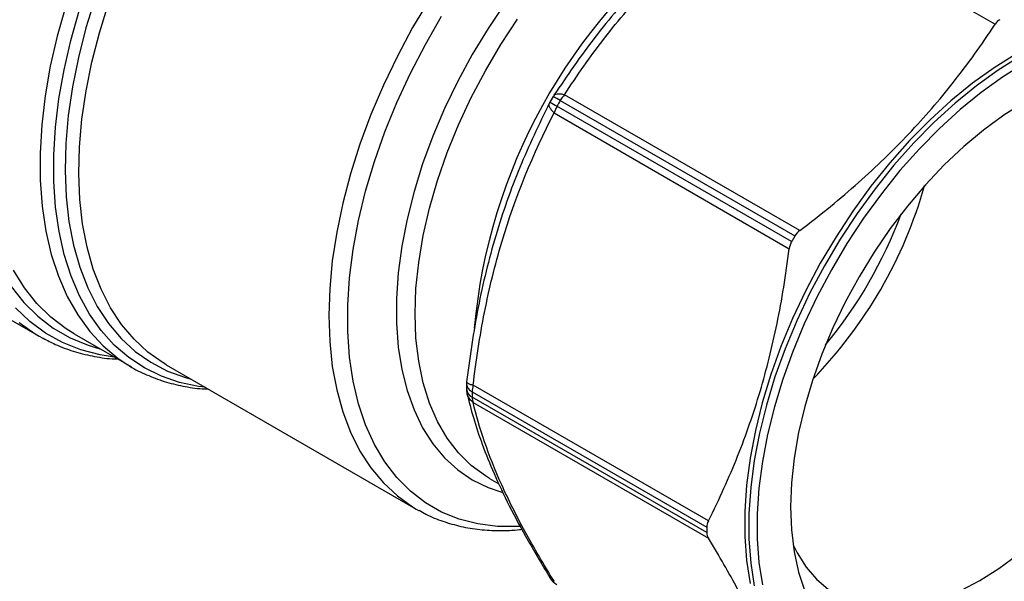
# Model space of a CAD drawing. Header units: inches. Extents: x 0.5 to 21.5, y 0.5 to 16.5.
# Tile 15 of 18: x 18.2 to 20.2, y 12.3 to 13.4. Entities that reach past the tile are written whole.
import ezdxf

# ---------------------------------------------------------------- set-up
doc = ezdxf.new("R2010")
doc.units = ezdxf.units.IN
doc.header["$LTSCALE"] = 2
doc.header["$MEASUREMENT"] = 0

msp = doc.modelspace()

# ---------------------------------------------------------------- linework, layer by layer
for p, q in [((19.681, 13.7048), (20.1576, 13.4297)), ((19.2617, 13.2831), (19.2552, 13.2719)), ((19.2629, 13.2844), (19.2636, 13.2854)), ((19.2761, 13.2749), (19.7516, 13.0004)), ((19.7616, 13.0117), (19.285, 13.2868)), ((19.2542, 13.2691), (19.2547, 13.2703)), ((19.745, 12.989), (19.2695, 13.2635)), ((19.2637, 13.2499), (19.7403, 12.9747)), ((18.1482, 12.8387), (18.2202, 12.7972)), ((18.2202, 12.7972), (18.2273, 12.7932)), ((18.2907, 12.8019), (18.4069, 12.7349)), ((18.3995, 12.7392), (18.4069, 12.7349)), ((18.4775, 12.7396), (18.4717, 12.743)), ((18.4775, 12.7396), (18.9844, 12.4469)), ((19.086, 12.7008), (19.086, 12.69)), ((19.5763, 12.4228), (19.0997, 12.698)), ((19.0975, 12.6847), (19.573, 12.4102)), ((19.573, 12.3994), (19.0975, 12.6739)), ((19.0997, 12.6631), (19.5763, 12.3879)), ((19.1327, 12.509), (19.1519, 12.498)), ((18.9844, 12.4469), (18.9891, 12.4442))]:
    msp.add_line(p, q)
at = {"flags": 128}
for points in [[(18.3336, 13.4827), (18.3148, 13.4222), (18.2993, 13.3621), (18.2873, 13.3028), (18.2787, 13.2446), (18.2737, 13.1879), (18.2723, 13.1329), (18.2744, 13.0801), (18.2801, 13.0296), (18.2894, 12.9818), (18.3021, 12.9371), (18.3183, 12.8956), (18.3377, 12.8575), (18.3604, 12.8232), (18.3862, 12.7928), (18.4148, 12.7665), (18.4462, 12.7444), (18.4802, 12.7266), (18.5166, 12.7134), (18.5283, 12.7102)], [(18.4717, 12.743), (18.4714, 12.7432), (18.4404, 12.765), (18.4122, 12.791), (18.3868, 12.821), (18.3645, 12.8549), (18.3453, 12.8925), (18.3294, 12.9335), (18.3169, 12.9776), (18.3078, 13.0248), (18.3022, 13.0745), (18.3001, 13.1267), (18.3015, 13.1809), (18.3065, 13.2369), (18.315, 13.2943), (18.3269, 13.3528), (18.3422, 13.412), (18.3607, 13.4717)], [(19.0104, 13.4793), (18.9769, 13.4227), (18.9459, 13.3648), (18.9177, 13.3059), (18.8924, 13.2463), (18.8701, 13.1863), (18.8511, 13.1263), (18.8353, 13.0667), (18.823, 13.0079), (18.8141, 12.9501), (18.8088, 12.8937), (18.807, 12.839), (18.8088, 12.7864), (18.8141, 12.7361), (18.823, 12.6886), (18.8353, 12.6439), (18.8511, 12.6025), (18.8701, 12.5646), (18.8924, 12.5303), (18.9177, 12.4999), (18.9459, 12.4735), (18.9769, 12.4514), (18.9844, 12.4469)], [(19.1641, 13.4716), (19.1298, 13.4207), (19.0978, 13.3681), (19.0684, 13.314), (19.0417, 13.2588), (19.0179, 13.2029), (18.9972, 13.1467), (18.9798, 13.0905), (18.9657, 13.0347), (18.955, 12.9798), (18.9478, 12.926), (18.9443, 12.8738), (18.9443, 12.8235), (18.9478, 12.7754), (18.955, 12.7299), (18.9657, 12.6873), (18.9798, 12.6478), (18.9972, 12.6118), (19.0179, 12.5794), (19.0417, 12.5509), (19.0684, 12.5266), (19.0978, 12.5065), (19.1298, 12.4907), (19.1578, 12.4812)], [(18.2738, 13.4668), (18.2564, 13.4053), (18.2424, 13.3444), (18.2319, 13.2844), (18.225, 13.2257), (18.2217, 13.1686), (18.2219, 13.1135), (18.2258, 13.0606), (18.2333, 13.0104), (18.2443, 12.9629), (18.2588, 12.9187), (18.2767, 12.8777), (18.298, 12.8404), (18.3224, 12.807), (18.3498, 12.7775), (18.3801, 12.7523), (18.3995, 12.7392)], [(18.5563, 12.694), (18.5432, 12.6957), (18.5045, 12.7036), (18.4678, 12.7161), (18.4334, 12.7329), (18.4014, 12.754), (18.3721, 12.7793), (18.3457, 12.8086), (18.3222, 12.8419), (18.3018, 12.8788), (18.2846, 12.9192), (18.2707, 12.9628), (18.2602, 13.0095), (18.2532, 13.0589), (18.2496, 13.1107), (18.2496, 13.1648), (18.253, 13.2207), (18.26, 13.2782), (18.2704, 13.3369), (18.2842, 13.3966), (18.3012, 13.4568)], [(19.1953, 12.4116), (19.1901, 12.4113), (19.1486, 12.4116), (19.1088, 12.4167), (19.0711, 12.4264), (19.0357, 12.4408), (19.0027, 12.4597), (18.9725, 12.4831), (18.9451, 12.5107), (18.9207, 12.5424), (18.8995, 12.5781), (18.8817, 12.6174), (18.8673, 12.6602), (18.8564, 12.7062), (18.8491, 12.755), (18.8455, 12.8065), (18.8455, 12.8602), (18.8491, 12.9159), (18.8564, 12.9732), (18.8673, 13.0318), (18.8817, 13.0912), (18.8995, 13.1511), (18.9207, 13.2112), (18.9451, 13.271), (18.9725, 13.3303), (19.0027, 13.3886), (19.0357, 13.4456)], [(19.1327, 12.509), (19.1243, 12.5141), (19.0955, 12.5354), (19.0697, 12.561), (19.0469, 12.5907), (19.0273, 12.6244), (19.0111, 12.6618), (18.9984, 12.7026), (18.9892, 12.7465), (18.9837, 12.7933), (18.9818, 12.8425), (18.9837, 12.8939), (18.9892, 12.947), (18.9984, 13.0015), (19.0111, 13.057), (19.0273, 13.1131), (19.0469, 13.1694), (19.0697, 13.2254), (19.0955, 13.2809), (19.1243, 13.3353), (19.1557, 13.3884), (19.1895, 13.4396)], [(20.1997, 13.369), (20.1554, 13.3414), (20.1115, 13.3099), (20.0681, 13.2746), (20.0256, 13.2358), (19.9842, 13.1938), (19.9442, 13.1488), (19.9058, 13.1011), (19.8694, 13.051), (19.8351, 12.9988), (19.8031, 12.945), (19.7738, 12.8898), (19.7472, 12.8335), (19.7235, 12.7767), (19.7029, 12.7195), (19.6856, 12.6624), (19.6716, 12.6059), (19.661, 12.5501), (19.6539, 12.4955), (19.6503, 12.4425), (19.6503, 12.3914), (19.6539, 12.3425), (19.661, 12.2961)], [(20.208, 13.3642), (20.1638, 13.3366), (20.1198, 13.305), (20.0765, 13.2698), (20.0339, 13.231), (19.9925, 13.189), (19.9525, 13.1439), (19.9142, 13.0962), (19.8777, 13.0462), (19.8434, 12.994), (19.8115, 12.9402), (19.7821, 12.8849), (19.7555, 12.8287), (19.7319, 12.7718), (19.7113, 12.7147), (19.6939, 12.6576), (19.6799, 12.601), (19.6693, 12.5453), (19.6622, 12.4907), (19.6587, 12.4377), (19.6587, 12.3866), (19.6622, 12.3376), (19.6693, 12.2913)], [(20.2164, 13.3497), (20.1728, 13.3225), (20.1295, 13.2915), (20.0868, 13.2567), (20.0449, 13.2185), (20.0041, 13.1772), (19.9647, 13.1328), (19.927, 13.0858), (19.8911, 13.0365), (19.8573, 12.9852), (19.8259, 12.9321), (19.797, 12.8778), (19.7708, 12.8224), (19.7475, 12.7664), (19.7272, 12.7101), (19.7101, 12.6539), (19.6963, 12.5982), (19.6859, 12.5432), (19.6789, 12.4895), (19.6754, 12.4373), (19.6754, 12.3869), (19.6789, 12.3388), (19.6859, 12.2931)], [(20.2164, 13.2709), (20.1751, 13.2451), (20.1342, 13.2152), (20.0939, 13.1816), (20.0545, 13.1445), (20.0164, 13.1043), (19.9798, 13.0611), (19.9449, 13.0154), (19.9122, 12.9675), (19.8817, 12.9177), (19.8538, 12.8664), (19.8287, 12.8141), (19.8065, 12.7611), (19.7875, 12.7078), (19.7717, 12.6546), (19.7592, 12.602), (19.7503, 12.5503), (19.7449, 12.4999), (19.7431, 12.4512), (19.7449, 12.4046), (19.7503, 12.3605), (19.7592, 12.3191), (19.7717, 12.2808)], [(18.2907, 12.8019), (18.2743, 12.8121), (18.2434, 12.8357), (18.2152, 12.8635), (18.1901, 12.8953), (18.1679, 12.9309)], [(18.1633, 12.8979), (18.1888, 12.8657), (18.2173, 12.8376), (18.2486, 12.8136), (18.2825, 12.794), (18.3189, 12.7789), (18.3431, 12.7716)], [(18.372, 12.755), (18.3433, 12.7594), (18.3042, 12.7696), (18.2674, 12.7844), (18.2329, 12.8035), (18.2011, 12.827), (18.172, 12.8547)], [(18.1794, 12.8252), (18.2117, 12.8023), (18.2202, 12.7972)], [(19.7482, 12.3743), (19.7563, 12.358), (19.7745, 12.3294), (19.7958, 12.3046), (19.82, 12.284), (19.8469, 12.2678), (19.8763, 12.256), (19.9078, 12.2487), (19.9413, 12.2461), (19.9764, 12.2482), (20.0128, 12.2549), (20.0503, 12.2662), (20.0884, 12.282), (20.1268, 12.3021)], [(20.1268, 12.3021), (20.1653, 12.3264), (20.2034, 12.3546)]]:
    msp.add_lwpolyline(points, dxfattribs=at)
for centre, radius, start, end in [((20.2421, 12.7112), 1.1449, 127.3047, 174.8653), ((19.2957, 13.2633), 0.0394, 147.2623, 149.7426), ((19.0689, 12.9262), 0.4057, 59.2782, 61.6282), ((20.5424, 12.5362), 1.466, 149.7426, 150.2574), ((19.3324, 13.2423), 0.065, 136.7561, 149.8762), ((19.2894, 13.2524), 0.0394, 150.2574, 152.7317), ((19.4723, 13.6249), 0.4144, 238.4111, 240.712), ((19.3259, 13.2311), 0.065, 150.1239, 163.2434), ((19.1179, 13.3586), 0.9327, 315.9451, 344.0603), ((19.1074, 13.3646), 0.9171, 320.3931, 339.6123), ((21.0179, 12.2617), 1.466, 149.7426, 150.2574), ((19.1254, 12.7005), 0.0394, 173.2926, 179.6154), ((19.1047, 12.702), 0.0187, 183.729, 247.5449), ((19.1457, 12.6838), 0.0482, 162.9154, 178.9523), ((19.1254, 12.6902), 0.0394, 180.3876, 192.8604), ((19.1059, 12.6921), 0.02, 186.0459, 245.3603), ((19.8956, 12.6793), 0.7981, 179.6139, 180.3861), ((19.1243, 12.6735), 0.0268, 179.1856, 202.9497), ((20.3711, 12.4048), 0.7981, 179.6139, 180.3861), ((19.2894, 12.3277), 0.0394, 211.6996, 239.2225)]:
    msp.add_arc(centre, radius, start, end)
for points, knots in [([(19.6682, 13.7129), (19.6282, 13.6817), (19.5479, 13.6192), (19.4398, 13.5151), (19.3434, 13.4038), (19.29, 13.325), (19.2634, 13.2856)], [0, 0, 0, 0, 0.249344, 0.4995, 0.750059, 1, 1, 1, 1]), ([(19.285, 13.2868), (19.3098, 13.3255), (19.3367, 13.3637), (19.3946, 13.4384), (19.4257, 13.4748), (19.5257, 13.58), (19.6008, 13.6451), (19.681, 13.7048)], [0, 0, 0, 0, 0.25, 0.25, 0.5, 0.5, 1, 1, 1, 1]), ([(19.7616, 13.0117), (19.8049, 13.0444), (19.8441, 13.0765), (19.917, 13.1412), (19.9507, 13.1738), (20.0144, 13.241), (20.0445, 13.2757), (20.1023, 13.3491), (20.1302, 13.3878), (20.1576, 13.4297)], [0, 0, 0, 0, 0.25, 0.25, 0.5, 0.5, 0.75, 0.75, 1, 1, 1, 1]), ([(19.2636, 13.2854), (19.264, 13.2859), (19.2651, 13.2876), (19.2695, 13.2888), (19.2764, 13.289), (19.2821, 13.2876), (19.285, 13.2868)], [0, 0, 0, 0, 0.110031, 0.406219, 0.699838, 1, 1, 1, 1]), ([(19.2539, 13.2692), (19.2332, 13.2265), (19.1918, 13.1409), (19.1434, 13.002), (19.1071, 12.8563), (19.0932, 12.7553), (19.0863, 12.7049)], [0, 0, 0, 0, 0.249525, 0.499748, 0.750239, 1, 1, 1, 1]), ([(19.2637, 13.2499), (19.2616, 13.252), (19.2574, 13.2563), (19.2542, 13.2624), (19.253, 13.2668), (19.254, 13.2686), (19.2542, 13.2691)], [0, 0, 0, 0, 0.299366, 0.598732, 0.898097, 1, 1, 1, 1]), ([(19.0997, 12.698), (19.1055, 12.7476), (19.113, 12.7969), (19.1322, 12.894), (19.1438, 12.9417), (19.1853, 13.0807), (19.2216, 13.1682), (19.2637, 13.2499)], [0, 0, 0, 0, 0.25, 0.25, 0.5, 0.5, 1, 1, 1, 1]), ([(19.9692, 12.0189), (19.9748, 12.0189), (19.9929, 12.0187), (20.025, 12.0227), (20.0651, 12.0308), (20.1061, 12.0432), (20.1477, 12.0595), (20.1896, 12.0797), (20.2316, 12.1037), (20.2735, 12.1313), (20.315, 12.1623), (20.3558, 12.1965), (20.3958, 12.2339), (20.4347, 12.274), (20.4722, 12.3168), (20.5083, 12.3619), (20.5426, 12.4092), (20.5751, 12.4582), (20.6054, 12.5088), (20.6334, 12.5607), (20.6591, 12.6135), (20.6821, 12.667), (20.7024, 12.7209), (20.7199, 12.7748), (20.7344, 12.8285), (20.746, 12.8816), (20.7544, 12.9338), (20.7596, 12.984), (20.7612, 13.0197), (20.7613, 13.0385), (20.7613, 13.0418)], [0, 0, 0, 0, 0.016547, 0.053927, 0.091406, 0.128961, 0.166566, 0.204201, 0.241848, 0.279497, 0.317139, 0.354772, 0.392396, 0.43001, 0.467615, 0.505213, 0.542805, 0.580394, 0.617981, 0.655567, 0.693155, 0.730746, 0.768343, 0.805946, 0.843558, 0.881181, 0.918817, 0.956465, 0.992144, 1, 1, 1, 1]), ([(19.5763, 12.4228), (19.5989, 12.4675), (19.6184, 12.511), (19.653, 12.5978), (19.6681, 12.6411), (19.6945, 12.7299), (19.7058, 12.7754), (19.7254, 12.8708), (19.7336, 12.9209), (19.7403, 12.9747)], [0, 0, 0, 0, 0.25, 0.25, 0.5, 0.5, 0.75, 0.75, 1, 1, 1, 1]), ([(18.2282, 12.7932), (18.2362, 12.7889), (18.2556, 12.7785), (18.2888, 12.7664), (18.3273, 12.7567), (18.3574, 12.7518), (18.3749, 12.7513), (18.3786, 12.7511)], [0, 0, 0, 0, 0.175961, 0.427364, 0.679248, 0.932284, 1, 1, 1, 1]), ([(18.399, 12.7398), (18.4006, 12.7388), (18.4126, 12.7305), (18.4374, 12.7188), (18.4732, 12.7049), (18.5111, 12.6958), (18.5409, 12.6909), (18.5585, 12.6905), (18.5625, 12.6905)], [0, 0, 0, 0, 0.032966, 0.257732, 0.482342, 0.707394, 0.933535, 1, 1, 1, 1]), ([(19.0864, 12.7049), (19.0864, 12.7048), (19.0859, 12.7041), (19.0879, 12.7025), (19.0921, 12.7002), (19.0972, 12.6987), (19.0997, 12.698)], [0, 0, 0, 0, 0.041915, 0.361277, 0.680638, 1, 1, 1, 1]), ([(19.087, 12.6814), (19.0911, 12.6652), (19.0994, 12.6321), (19.1176, 12.5778), (19.1414, 12.5184), (19.1724, 12.4532), (19.2103, 12.3825), (19.2405, 12.3324), (19.2559, 12.307)], [0, 0, 0, 0, 0.149281, 0.305702, 0.469071, 0.639365, 0.816538, 1, 1, 1, 1]), ([(19.0997, 12.6631), (19.0972, 12.6652), (19.0923, 12.6693), (19.0882, 12.676), (19.0875, 12.6803), (19.0873, 12.6816)], [0, 0, 0, 0, 0.4123935, 0.824787, 1, 1, 1, 1]), ([(19.2637, 12.3005), (19.2426, 12.3347), (19.2229, 12.3683), (19.1872, 12.4337), (19.1712, 12.4654), (19.1301, 12.5567), (19.1113, 12.6125), (19.0997, 12.6631)], [0, 0, 0, 0, 0.25, 0.25, 0.5, 0.5, 1, 1, 1, 1]), ([(18.9899, 12.4445), (18.9945, 12.4418), (19.0098, 12.4328), (19.0382, 12.4217), (19.0746, 12.4112), (19.1129, 12.4048), (19.1527, 12.403), (19.1814, 12.4035), (19.1969, 12.4058), (19.1985, 12.406)], [0, 0, 0, 0, 0.076856, 0.256097, 0.435519, 0.615716, 0.797126, 0.979964, 1, 1, 1, 1]), ([(19.7403, 12.0254), (19.7336, 12.0532), (19.7254, 12.0806), (19.7058, 12.1361), (19.6945, 12.1642), (19.6681, 12.2226), (19.653, 12.2528), (19.6184, 12.317), (19.5989, 12.351), (19.5763, 12.3879)], [0, 0, 0, 0, 0.25, 0.25, 0.5, 0.5, 0.75, 0.75, 1, 1, 1, 1]), ([(19.2562, 12.3072), (19.2567, 12.3062), (19.2582, 12.3033), (19.2615, 12.3016), (19.2637, 12.3005)], [0, 0, 0, 0, 0.330188, 1, 1, 1, 1])]:
    msp.add_open_spline(points, degree=3, knots=knots)
for points in [[(20.1669, 13.4388), (20.1633, 13.4367), (20.1601, 13.4335), (20.1576, 13.4297)], [(19.7616, 13.0117), (19.7576, 13.0087), (19.7542, 13.0049), (19.7516, 13.0004)], [(19.745, 12.989), (19.7425, 12.9846), (19.7409, 12.9797), (19.7403, 12.9747)], [(19.5763, 12.4228), (19.5742, 12.4187), (19.5731, 12.4144), (19.573, 12.4102)], [(19.573, 12.3994), (19.5731, 12.3953), (19.5742, 12.3914), (19.5763, 12.3879)]]:
    msp.add_open_spline(points, degree=3)

doc.saveas('drawing.dxf')
